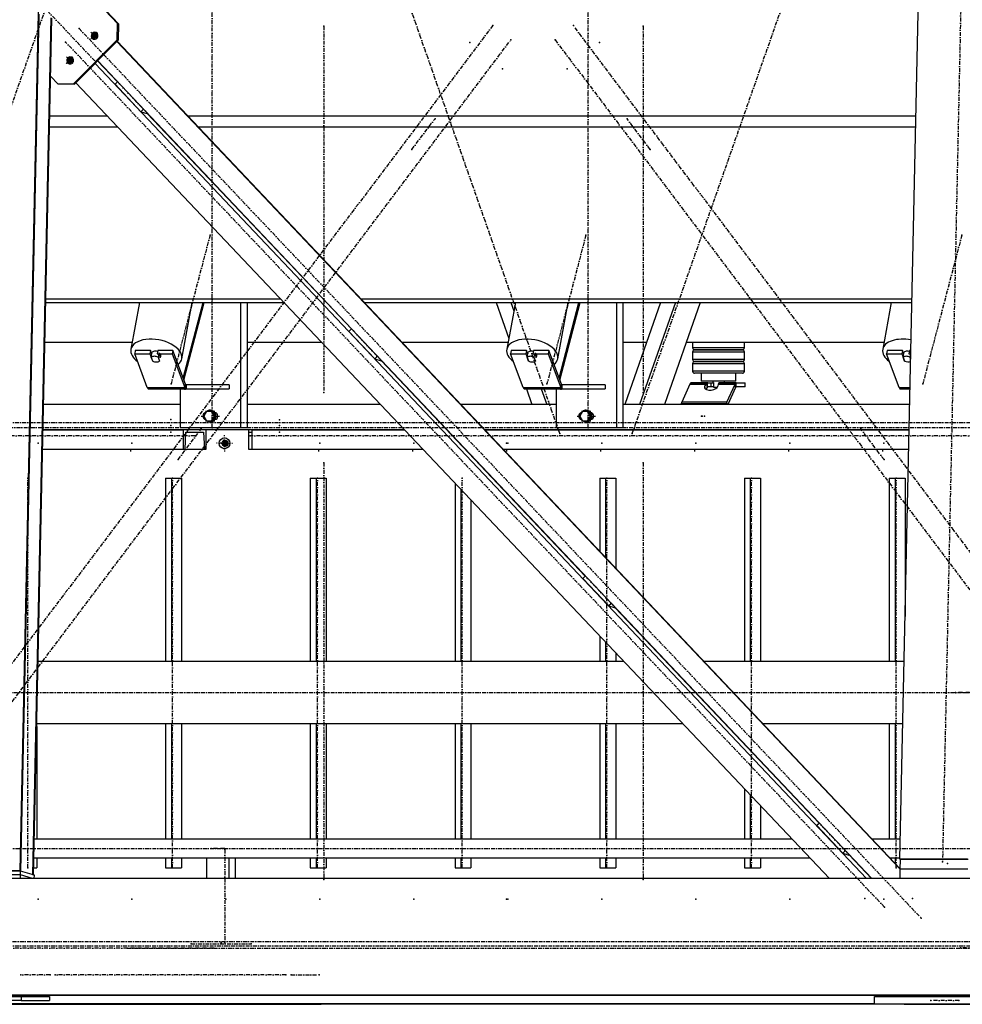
# Model space of a CAD drawing. Header units: millimetres. Extents: x 5305 to 84145, y 9066 to 76599.
# Tile 111 of 158: x 46302 to 48722, y 13103 to 15630. Entities that reach past the tile are written whole.
import ezdxf

# ---------------------------------------------------------------- set-up
doc = ezdxf.new("R2010")
doc.units = ezdxf.units.MM
doc.linetypes.add('STRICHPUNKT2', pattern=[18.5, 10, -4, 0.5, -4])
for name, color, linetype in [('01', 1, 'Continuous'), ('Kante-Höft', 7, 'Continuous'), ('Mitte-Höft', 1, 'Continuous')]:
    doc.layers.add(name, color=color, linetype=linetype)

# ---------------------------------------------------------------- blocks, each defined once
blk = doc.blocks.new('Stahlbau DS')
at = {"layer": 'Kante-Höft'}
for p, q in [((36756.4, -2257.2), (36853.5, 2281.3)), ((39015.2, -2227.3), (39111, 2251.4)), ((37006.3, -82.1), (36841.6, 91.9)), ((37008.9, -82.9), (36841.7, 93.8)), ((36758.7, -2257.9), (36805.7, -58.4)), ((36789, -2267.3), (36836, -67.8)), ((36791.2, -2268), (36838.2, -68.5)), ((37005.4, -124.4), (37006.3, -82.1)), ((37006.3, -82.1), (37008.9, -82.9)), ((37008.9, -82.9), (37008, -125.2)), ((36893.8, -237.1), (37005.4, -124.4)), ((37008, -125.2), (36896.5, -237.9)), ((36937.7, -121.8), (36954.5, -104.9)), ((36938, -121.8), (36954.7, -104.9)), ((36938.1, -104.9), (36954.1, -121.8)), ((36938.3, -104.9), (36954.4, -121.8)), ((36952.6, -115.3), (36940.6, -111.6)), ((36946, -121.7), (36956.1, -111.5)), ((36946.2, -108.7), (36955.1, -118.2)), ((37008, -125.2), (37005.4, -124.4)), ((39016, -2253.1), (37004.6, -128.7)), ((39016, -2251.7), (37005.2, -128)), ((36874.9, -185.2), (36891.7, -168.3)), ((36875.2, -185.3), (36891.9, -168.4)), ((36875.3, -168.3), (36891.3, -185.2)), ((36875.6, -168.4), (36891.6, -185.3)), ((36889.8, -178.8), (36877.8, -175)), ((36883.2, -185.1), (36893.3, -174.9)), ((36883.4, -172.2), (36892.4, -181.6)), ((38929.6, -2277.2), (36948.8, -185.1)), ((37006.2, -232.2), (36955.4, -178.4)), ((38943.3, -2277.2), (36955.7, -178)), ((36852.9, -237.1), (36835, -218.2)), ((36852.9, -237.1), (36893.8, -237.1)), ((36855.5, -237.9), (36852.9, -237.1)), ((36896.5, -237.9), (36855.5, -237.9)), ((36893.8, -237.1), (36896.5, -237.9)), ((38834.1, -2277.2), (36899.9, -234.4)), ((37006.6, -231.8), (37000.1, -238.3)), ((37066.8, -308.8), (37000.1, -238.3)), ((37073.3, -302.3), (37066.8, -308.8)), ((36832.9, -319.2), (36980.2, -319.2)), ((37066.8, -308.8), (37082.5, -313.7)), ((37082.5, -313.7), (37083.4, -312.8)), ((37606.8, -866.5), (37083, -313.2)), ((37088.6, -319.2), (37089.4, -319.2)), ((37186.2, -319.2), (39056, -319.2)), ((36832.2, -347.9), (37007.4, -347.9)), ((37115.8, -347.9), (37116.5, -347.9)), ((37213.4, -347.9), (39055.4, -347.9)), ((36822.6, -798.7), (37434.2, -798.7)), ((36822.8, -789.5), (37425.6, -789.5)), ((37062.8, -798.7), (37040.8, -918.7)), ((37171.6, -942.7), (37198, -798.7)), ((37175.2, -992.9), (37226.1, -798.7)), ((37176.9, -997.5), (37229.1, -798.7)), ((37322, -798.7), (37322, -1120)), ((37339.1, -798.7), (37339.1, -1120)), ((37534, -789.5), (37534.7, -789.5)), ((37542.7, -798.7), (37543.4, -798.7)), ((37631.6, -789.5), (39046, -789.5)), ((37640.2, -798.7), (39045.8, -798.7)), ((37978.7, -798.7), (38010.9, -890.6)), ((38027.8, -798.7), (38005.8, -918.7)), ((38016.5, -798.7), (38023.9, -819.8)), ((38136.6, -942.7), (38163, -798.7)), ((38140.2, -992.9), (38191.1, -798.7)), ((38142, -997.5), (38194.1, -798.7)), ((38287.1, -798.7), (38287.1, -1120)), ((38304.1, -798.7), (38304.1, -1120)), ((38400.8, -798.7), (38309, -1060)), ((38438.6, -798.7), (38346.9, -1060)), ((38502.4, -798.7), (38410.7, -1060)), ((38992.8, -798.7), (38970.8, -918.7)), ((37607.2, -866.1), (37600.7, -872.6)), ((37667.4, -943.1), (37600.7, -872.6)), ((36820.4, -900), (37044.2, -900)), ((37339.1, -900), (37530.1, -900)), ((37736.1, -900), (38009.2, -900)), ((38304.1, -900), (38365.2, -900)), ((38466.9, -900), (38974.2, -900)), ((38482.9, -900), (38482.9, -915)), ((38615.9, -915), (38615.9, -900)), ((37052.2, -922.1), (37050.7, -930.3)), ((37082.9, -1016.4), (37050.7, -930.3)), ((37050.7, -930.3), (37089.8, -930.3)), ((37091.3, -922.1), (37052.2, -922.1)), ((37091.3, -922.1), (37089.8, -930.3)), ((37089.8, -930.3), (37096.4, -948)), ((37094.6, -931.1), (37091.3, -922.1)), ((37093.2, -938.8), (37095, -929)), ((37093.9, -928.4), (37093.8, -928.8)), ((37109.6, -922.1), (37108.1, -930.3)), ((37108.1, -930.3), (37147.2, -930.3)), ((37148.7, -922.1), (37109.6, -922.1)), ((37112.4, -929), (37110.6, -938.8)), ((37112.4, -929), (37116.1, -938.9)), ((37148.7, -922.1), (37147.2, -930.3)), ((37147.2, -930.3), (37179.4, -1016.4)), ((37180.9, -1008.2), (37148.7, -922.1)), ((38017.2, -922.1), (38015.7, -930.3)), ((38047.9, -1016.4), (38015.7, -930.3)), ((38015.7, -930.3), (38054.8, -930.3)), ((38056.3, -922.1), (38017.2, -922.1)), ((38056.3, -922.1), (38054.8, -930.3)), ((38054.8, -930.3), (38061.4, -948)), ((38059.7, -931.1), (38056.3, -922.1)), ((38058.2, -938.8), (38060, -929)), ((38058.9, -928.4), (38058.8, -928.8)), ((38074.6, -922.1), (38073.1, -930.3)), ((38073.1, -930.3), (38112.2, -930.3)), ((38113.7, -922.1), (38074.6, -922.1)), ((38077.4, -929), (38075.6, -938.8)), ((38077.4, -929), (38081.1, -938.9)), ((38113.7, -922.1), (38112.2, -930.3)), ((38112.2, -930.3), (38144.4, -1016.4)), ((38146, -1008.2), (38113.7, -922.1)), ((38532.1, -915), (38482.9, -915)), ((38482.9, -925), (38531.9, -925)), ((38482.9, -925), (38482.9, -945)), ((38487.9, -920), (38533.2, -920)), ((38533.4, -920), (38487.9, -920)), ((38531.9, -925), (38613.6, -925)), ((38613.6, -915), (38532.1, -915)), ((38533.2, -920), (38608.8, -920)), ((38608.8, -920), (38533.4, -920)), ((38608.8, -920), (38610.9, -920)), ((38610.9, -920), (38608.8, -920)), ((38615.9, -915), (38613.6, -915)), ((38613.6, -925), (38615.9, -925)), ((38615.9, -945), (38615.9, -925)), ((38982.2, -922.1), (38980.7, -930.3)), ((39013, -1016.4), (38980.7, -930.3)), ((38980.7, -930.3), (39019.8, -930.3)), ((39021.3, -922.1), (38982.2, -922.1)), ((39021.3, -922.1), (39019.8, -930.3)), ((39019.8, -930.3), (39026.5, -948)), ((39024.7, -931.1), (39021.3, -922.1)), ((39023.2, -938.8), (39025.1, -929)), ((39023.9, -928.4), (39023.8, -928.8)), ((39039.7, -922.1), (39038.2, -930.3)), ((39038.2, -930.3), (39042.9, -930.3)), ((39043.1, -922.1), (39039.7, -922.1)), ((39042.4, -929), (39040.6, -938.8)), ((39042.4, -929), (39042.9, -930.4)), ((37096.9, -948.7), (37093.2, -938.8)), ((37096.5, -947.6), (37096.4, -948)), ((37110.6, -938.8), (37114.3, -948.7)), ((37114.3, -948.7), (37114.5, -947.5)), ((37115.9, -940.1), (37116.1, -938.9)), ((37673.9, -936.5), (37667.4, -943.1)), ((37667.4, -943.1), (37683.1, -948)), ((37683.1, -948), (37683.9, -947.1)), ((38207.4, -1500.7), (37683.6, -947.5)), ((38062, -948.7), (38058.2, -938.8)), ((38061.5, -947.6), (38061.4, -948)), ((38075.6, -938.8), (38079.3, -948.7)), ((38079.3, -948.7), (38079.6, -947.5)), ((38080.9, -940.1), (38081.1, -938.9)), ((38532.1, -945), (38482.9, -945)), ((38482.9, -955), (38531.9, -955)), ((38482.9, -955), (38482.9, -975)), ((38487.9, -950), (38533.2, -950)), ((38533.4, -950), (38487.9, -950)), ((38531.9, -955), (38613.6, -955)), ((38613.6, -945), (38532.1, -945)), ((38533.2, -950), (38608.8, -950)), ((38608.8, -950), (38533.4, -950)), ((38608.8, -950), (38610.9, -950)), ((38610.9, -950), (38608.8, -950)), ((38615.9, -945), (38613.6, -945)), ((38613.6, -955), (38615.9, -955)), ((38615.9, -975), (38615.9, -955)), ((39027, -948.7), (39023.2, -938.8)), ((39026.5, -947.6), (39026.5, -948)), ((39040.6, -938.8), (39042.6, -944.2)), ((38532.1, -975), (38482.9, -975)), ((38533.4, -980), (38487.9, -980)), ((38504.9, -980), (38504.9, -1000)), ((38613.6, -975), (38532.1, -975)), ((38608.8, -980), (38533.4, -980)), ((38593.9, -1000), (38593.9, -980)), ((38610.9, -980), (38608.8, -980)), ((38615.9, -975), (38613.6, -975)), ((37180.9, -1008.2), (37179.4, -1016.4)), ((37179.4, -1016.4), (37180.9, -1008.2)), ((37293.1, -1010), (37182.4, -1010)), ((37182.4, -1010), (37182.4, -1010)), ((37185.3, -1010), (37182.4, -1010)), ((37182.4, -1010), (37182.4, -1020)), ((37182.4, -1010), (37182.4, -1020)), ((37293.1, -1010), (37293.1, -1020)), ((38146, -1008.2), (38144.4, -1016.4)), ((38144.4, -1016.4), (38146, -1008.2)), ((38258.1, -1010), (38147.5, -1010)), ((38150.3, -1010), (38147.5, -1010)), ((38147.5, -1010), (38147.5, -1020)), ((38147.5, -1010), (38147.5, -1020)), ((38258.1, -1010), (38258.1, -1020)), ((38476, -1007.7), (38454.8, -1054.2)), ((38476, -1007.7), (38518.8, -1007.7)), ((38476, -1007.7), (38518.8, -1007.7)), ((38476.6, -1006.5), (38519.7, -1006.5)), ((38477.2, -1005.7), (38520.6, -1005.7)), ((38477.9, -1005.2), (38521.1, -1005.2)), ((38521.1, -1005), (38478.6, -1005)), ((38522, -1005), (38478.6, -1005)), ((38593.9, -1000), (38504.9, -1000)), ((38514.6, -1013.2), (38518.8, -1007.7)), ((38518.8, -1007.7), (38520.2, -1016.3)), ((38518.8, -1007.7), (38520.2, -1016.3)), ((38519.7, -1006.5), (38520.7, -1015.8)), ((38521.1, -1014.2), (38519.7, -1006.5)), ((38519.7, -1006.5), (38520.2, -1016.3)), ((38521.1, -1012.3), (38520.6, -1005.7)), ((38521.1, -1015), (38521.1, -1005)), ((38521.1, -1005), (38530.5, -1005)), ((38530.5, -1015), (38530.5, -1005)), ((38530.5, -1005), (38536.1, -1005)), ((38564.4, -1000), (38534.4, -1000)), ((38534.4, -1000), (38534.4, -1004)), ((38534.4, -1004), (38536.1, -1004)), ((38536.1, -1004), (38536.1, -1016)), ((38548.9, -1007.7), (38548, -1013.2)), ((38548.9, -1007.7), (38591.8, -1007.7)), ((38548.9, -1007.7), (38591.8, -1007.7)), ((38549.2, -1006.5), (38592.4, -1006.5)), ((38549.6, -1005.7), (38593, -1005.7)), ((38551, -1005), (38550.1, -1005)), ((38550.1, -1005), (38550.1, -1005.3)), ((38550.3, -1005.2), (38593.7, -1005.2)), ((38594.4, -1005), (38551, -1005)), ((38594.4, -1005), (38551, -1005)), ((38557.4, -1004), (38564.4, -1004)), ((38557.4, -1005), (38557.4, -1004)), ((38557.4, -1004), (38562.7, -1004)), ((38562.7, -1004), (38562.7, -1005)), ((38562.7, -1005), (38563.3, -1005)), ((38564.4, -1004), (38564.4, -1000)), ((38570.6, -1054.2), (38591.8, -1007.7)), ((38593.1, -1016.3), (38591.8, -1007.7)), ((38591.8, -1007.7), (38593.1, -1016.3)), ((38594.4, -1015), (38594.4, -1005)), ((38594.4, -1015), (38594.4, -1005)), ((38594.4, -1005), (38617.6, -1005)), ((38617.6, -1015), (38617.6, -1005)), ((37082.9, -1016.4), (37179.4, -1016.4)), ((37082.9, -1016.4), (37179.4, -1016.4)), ((37083.6, -1017.9), (37180.1, -1017.9)), ((37084.4, -1019.1), (37180.9, -1019.1)), ((37085.1, -1019.8), (37181.6, -1019.8)), ((37182.4, -1020), (37085.9, -1020)), ((37182.4, -1020), (37085.9, -1020)), ((37167.6, -1020), (37167.6, -1120)), ((37173.3, -1020), (37185.3, -1020)), ((37182.4, -1020), (37293.1, -1020)), ((38047.9, -1016.4), (38144.4, -1016.4)), ((38047.9, -1016.4), (38144.4, -1016.4)), ((38048.6, -1017.9), (38145.1, -1017.9)), ((38049.4, -1019.1), (38145.9, -1019.1)), ((38050.2, -1019.8), (38146.7, -1019.8)), ((38147.5, -1020), (38051, -1020)), ((38147.5, -1020), (38051, -1020)), ((38056.4, -1020), (38070.4, -1060)), ((38094.3, -1020), (38108.3, -1060)), ((38132.7, -1020), (38132.7, -1120)), ((38138.3, -1020), (38150.3, -1020)), ((38147.5, -1020), (38258.1, -1020)), ((38515.8, -1020.6), (38514.6, -1013.2)), ((38520.2, -1016.3), (38516.5, -1021.1)), ((38530.5, -1015), (38521.1, -1015)), ((38521.3, -1015.3), (38521.2, -1015)), ((38521.3, -1015.3), (38521.3, -1015)), ((38536.1, -1015), (38530.5, -1015)), ((38536.1, -1016), (38546.8, -1016)), ((38593.1, -1016.3), (38573.2, -1060)), ((38594.4, -1015), (38594.4, -1015)), ((38617.6, -1015), (38594.4, -1015)), ((39013, -1016.4), (39041.1, -1016.4)), ((39013, -1016.4), (39041.1, -1016.4)), ((39013.7, -1017.9), (39041.1, -1017.9)), ((39014.4, -1019.1), (39041, -1019.1)), ((39015.2, -1019.8), (39041, -1019.8)), ((39041, -1020), (39016, -1020)), ((39041, -1020), (39016, -1020)), ((37167.6, -1060), (36817, -1060)), ((37167.6, -1060), (36817, -1060)), ((37681.6, -1060), (37339.1, -1060)), ((37681.6, -1060), (37339.1, -1060)), ((37790.8, -1060), (37790.1, -1060)), ((37790.8, -1060), (37790.1, -1060)), ((38132.7, -1060), (37887.6, -1060)), ((38070.4, -1060), (37887.6, -1060)), ((39040.2, -1060), (38304.1, -1060)), ((38309, -1060), (38304.1, -1060)), ((39040.2, -1060), (38410.7, -1060)), ((38453.7, -1057.4), (38569.5, -1057.4)), ((38454.8, -1054.2), (38454.8, -1054.2)), ((38570.6, -1054.2), (38454.8, -1054.2)), ((38570.6, -1054.2), (38454.8, -1054.2)), ((38571.5, -1060), (38570.6, -1054.2)), ((38571.5, -1060), (38570.6, -1054.2)), ((37234.7, -1078), (37228.1, -1090)), ((37248.1, -1078), (37234.7, -1078)), ((37244.8, -1075), (37244.1, -1075)), ((37250.7, -1078), (37248.1, -1078)), ((37254.8, -1090), (37248.1, -1078)), ((37257.4, -1090), (37250.7, -1078)), ((37259.4, -1082), (37257.1, -1082)), ((38199.8, -1078), (38193.1, -1090)), ((38213.1, -1078), (38199.8, -1078)), ((38209.9, -1075), (38209.1, -1075)), ((38215.8, -1078), (38213.1, -1078)), ((38219.8, -1090), (38213.1, -1078)), ((38222.4, -1090), (38215.8, -1078)), ((38224.5, -1082), (38222.1, -1082)), ((37228.1, -1090), (37234.7, -1102)), ((37234.7, -1102), (37248.1, -1102)), ((37244.1, -1105), (37244.8, -1105)), ((37248.1, -1102), (37254.8, -1090)), ((37250.7, -1102), (37248.1, -1102)), ((37250.7, -1102), (37257.4, -1090)), ((37257.4, -1090), (37254.8, -1090)), ((37257.1, -1098), (37259.4, -1098)), ((38193.1, -1090), (38199.8, -1102)), ((38199.8, -1102), (38213.1, -1102)), ((38209.1, -1105), (38209.9, -1105)), ((38213.1, -1102), (38219.8, -1090)), ((38215.8, -1102), (38213.1, -1102)), ((38215.8, -1102), (38222.4, -1090)), ((38222.4, -1090), (38219.8, -1090)), ((38222.1, -1098), (38224.5, -1098)), ((37743.2, -1125), (36815.6, -1125)), ((36815.6, -1125), (37175.4, -1125)), ((37128.3, -1125), (37110.3, -1125)), ((37128.3, -1125), (37110.3, -1125)), ((37127.3, -1125), (37111.3, -1125)), ((37126.1, -1125), (37112.5, -1125)), ((37112.5, -1125), (37112.5, -1125)), ((37126.1, -1125), (37126.1, -1125)), ((37177, -1125), (37159, -1125)), ((37177, -1125), (37159, -1125)), ((37176, -1125), (37160, -1125)), ((37174.8, -1125), (37161.3, -1125)), ((37161.3, -1125), (37161.3, -1125)), ((37322, -1120), (37167.6, -1120)), ((37174.8, -1125), (37174.8, -1125)), ((37175.4, -1125), (37175.4, -1175)), ((37233.8, -1125), (37175.4, -1125)), ((37179.8, -1175), (37181.8, -1131)), ((37181.8, -1131), (37227.3, -1131)), ((37181.8, -1131), (37227.3, -1131)), ((37193.6, -1120), (37182.9, -1120)), ((37227.3, -1131), (37229.4, -1175)), ((37233.8, -1175), (37233.8, -1125)), ((37339.1, -1120), (37322, -1120)), ((37352, -1125), (37342.7, -1125)), ((37342.7, -1125), (37342.7, -1175)), ((37343.4, -1175), (37343.8, -1131)), ((37343.8, -1131), (37351, -1131)), ((37343.8, -1131), (37351, -1131)), ((37351, -1131), (37351.3, -1175)), ((37352, -1175), (37352, -1125)), ((37352, -1125), (37743.2, -1125)), ((37401.2, -1125), (37383.2, -1125)), ((37401.2, -1125), (37383.2, -1125)), ((37383.2, -1125), (37383.2, -1125)), ((37400.2, -1125), (37384.2, -1125)), ((37398.9, -1125), (37385.4, -1125)), ((37385.4, -1125), (37385.4, -1125)), ((37398.9, -1125), (37398.9, -1125)), ((37401.2, -1125), (37401.2, -1125)), ((37460.9, -1125), (37442.9, -1125)), ((37460.9, -1125), (37442.9, -1125)), ((37442.9, -1125), (37442.9, -1125)), ((37459.9, -1125), (37443.9, -1125)), ((37458.7, -1125), (37445.1, -1125)), ((37445.1, -1125), (37445.1, -1125)), ((37458.7, -1125), (37458.7, -1125)), ((37460.9, -1125), (37460.9, -1125)), ((37852.4, -1125), (37851.6, -1125)), ((37851.6, -1125), (37852.4, -1125)), ((39038.8, -1125), (37949.2, -1125)), ((37949.2, -1125), (39038.8, -1125)), ((38287.1, -1120), (38132.7, -1120)), ((38158.6, -1120), (38147.9, -1120)), ((38304.1, -1120), (38287.1, -1120)), ((37281, -1159.7), (37269.9, -1159.7)), ((37272.3, -1159.7), (37289.7, -1159.7)), ((37281, -1159.7), (37278.6, -1150.7)), ((37281, -1159.7), (37278.6, -1168.7)), ((37278.8, -1159.7), (37289.1, -1159.7)), ((37278.8, -1159.7), (37289.1, -1159.7)), ((37280.7, -1159.7), (37289.1, -1159.7)), ((37281, -1150.7), (37281, -1168.7)), ((37281, -1159.7), (37287.3, -1159.7)), ((37286, -1154.1), (37286, -1165.4)), ((37286.2, -1154.3), (37286.2, -1165.2)), ((36814.6, -1175), (37175.4, -1175)), ((36814.6, -1175), (37175.4, -1175)), ((37175.4, -1175), (37179.8, -1175)), ((37179.8, -1175), (37229.4, -1175)), ((37229.4, -1175), (37233.8, -1175)), ((37342.7, -1175), (37343.4, -1175)), ((37343.4, -1175), (37351.3, -1175)), ((37351.3, -1175), (37352, -1175)), ((37352, -1175), (37790.5, -1175)), ((37352, -1175), (37790.5, -1175)), ((37899, -1175), (37899.7, -1175)), ((37899, -1175), (37899.7, -1175)), ((37996.5, -1175), (39037.7, -1175)), ((37996.5, -1175), (39037.7, -1175)), ((37129.9, -1249.7), (37129.9, -1719.7)), ((37129.9, -1249.7), (37144.8, -1249.7)), ((37144.8, -1249.7), (37144.8, -1719.7)), ((37144.8, -1249.7), (37170.9, -1249.7)), ((37170.9, -1249.7), (37170.9, -1719.7)), ((37501.5, -1249.7), (37501.5, -1719.7)), ((37501.5, -1249.7), (37516.4, -1249.7)), ((37516.4, -1249.7), (37516.4, -1719.7)), ((37516.4, -1249.7), (37542.4, -1249.7)), ((37542.4, -1249.7), (37542.4, -1719.7)), ((37873, -1262.1), (37873, -1719.7)), ((38244.5, -1249.7), (38244.5, -1436.9)), ((38244.5, -1249.7), (38259.4, -1249.7)), ((38259.4, -1249.7), (38259.4, -1452.7)), ((38259.4, -1249.7), (38285.5, -1249.7)), ((38285.5, -1249.7), (38285.5, -1480.2)), ((38616.1, -1249.7), (38616.1, -1719.7)), ((38616.1, -1249.7), (38631, -1249.7)), ((38631, -1249.7), (38631, -1719.7)), ((38631, -1249.7), (38657, -1249.7)), ((38657, -1249.7), (38657, -1719.7)), ((38987.6, -1249.7), (38987.6, -1719.7)), ((38987.6, -1249.7), (39002.5, -1249.7)), ((39002.5, -1249.7), (39002.5, -1719.7)), ((39002.5, -1249.7), (39028.5, -1249.7)), ((39028.5, -1249.7), (39028.5, -1604.1)), ((37887.9, -1277.9), (37887.9, -1719.7)), ((37913.9, -1305.4), (37913.9, -1719.7)), ((38207.8, -1500.4), (38201.3, -1506.9)), ((38268, -1577.4), (38201.3, -1506.9)), ((38274.5, -1570.8), (38268, -1577.4)), ((38268, -1577.4), (38283.7, -1582.3)), ((38283.7, -1582.3), (38284.5, -1581.4)), ((38808, -2135), (38284.1, -1581.8)), ((38285.5, -1582.4), (38285.5, -1583.2)), ((38244.5, -1654.5), (38244.5, -1719.7)), ((38259.4, -1670.3), (38259.4, -1719.7)), ((38285.5, -1697.7), (38285.5, -1719.7)), ((38306.3, -1719.7), (36802.9, -1719.7)), ((38306.3, -1719.7), (36802.9, -1719.7)), ((38415.5, -1719.7), (38414.7, -1719.7)), ((38415.5, -1719.7), (38414.7, -1719.7)), ((39026.1, -1719.7), (38512.3, -1719.7)), ((39026.1, -1719.7), (38512.3, -1719.7)), ((36799.4, -1886.4), (36799.4, -2175.6)), ((38457.8, -1879.7), (36799.5, -1879.7)), ((38457.8, -1879.7), (36799.5, -1879.7)), ((37129.9, -1879.7), (37129.9, -2175.6)), ((37144.8, -1879.7), (37144.8, -2175.6)), ((37170.9, -1879.7), (37170.9, -2175.6)), ((37501.5, -1879.7), (37501.5, -2175.6)), ((37516.4, -1879.7), (37516.4, -2175.6)), ((37542.4, -1879.7), (37542.4, -2175.6)), ((37873, -1879.7), (37873, -2175.6)), ((37887.9, -1879.7), (37887.9, -2175.6)), ((37913.9, -1879.7), (37913.9, -2175.6)), ((38244.5, -1879.7), (38244.5, -2175.6)), ((38259.4, -1879.7), (38259.4, -2175.6)), ((38285.5, -1879.7), (38285.5, -2175.6)), ((38567, -1879.7), (38566.2, -1879.7)), ((38567, -1879.7), (38566.2, -1879.7)), ((39022.6, -1879.7), (38663.8, -1879.7)), ((39022.6, -1879.7), (38663.8, -1879.7)), ((38987.6, -1879.7), (38987.6, -2175.6)), ((39002.5, -1879.7), (39002.5, -2175.6)), ((38616.1, -1931.6), (38616.1, -1932.4)), ((38631, -1947.3), (38631, -1948.1)), ((38657, -1974.8), (38657, -1975.6)), ((38616.1, -2046.9), (38616.1, -2175.6)), ((38631, -2062.6), (38631, -2175.6)), ((38657, -2090.1), (38657, -2175.6)), ((38808.3, -2134.7), (38801.8, -2141.2)), ((38868.6, -2211.7), (38801.8, -2141.2)), ((38737.9, -2175.6), (36793.2, -2175.6)), ((39016.3, -2175.6), (38943.9, -2175.6)), ((38875.1, -2205.1), (38868.6, -2211.7)), ((38868.6, -2211.7), (38884.2, -2216.6)), ((38884.2, -2216.6), (38885.1, -2215.7)), ((38942.5, -2277.2), (38884.7, -2216.1)), ((36792.1, -2223.9), (38783.6, -2223.9)), ((36799.4, -2223.9), (36799.4, -2249.7)), ((37129.9, -2223.9), (37129.9, -2249.7)), ((37144.8, -2223.9), (37144.8, -2249.7)), ((37170.9, -2223.9), (37170.9, -2249.7)), ((37235.6, -2277.2), (37235.6, -2223.9)), ((37293.5, -2277.2), (37293.5, -2223.9)), ((37309.2, -2277.2), (37309.2, -2223.9)), ((37501.5, -2223.9), (37501.5, -2249.7)), ((37516.4, -2223.9), (37516.4, -2249.7)), ((37542.4, -2223.9), (37542.4, -2249.7)), ((37873, -2223.9), (37873, -2249.7)), ((37887.9, -2223.9), (37887.9, -2249.7)), ((37913.9, -2223.9), (37913.9, -2249.7)), ((38244.5, -2223.9), (38244.5, -2249.7)), ((38259.4, -2223.9), (38259.4, -2249.7)), ((38285.5, -2223.9), (38285.5, -2249.7)), ((38616.1, -2223.9), (38616.1, -2249.7)), ((38631, -2223.9), (38631, -2249.7)), ((38657, -2223.9), (38657, -2249.7)), ((38892.1, -2223.9), (38892.8, -2223.9)), ((38989.6, -2223.9), (39015.3, -2223.9)), ((39002.5, -2223.9), (39002.5, -2237.5)), ((39015.2, -2227.3), (39016.5, -2227.7)), ((39188.9, -2227.3), (39015.2, -2227.3)), ((39016, -2252.6), (39016.5, -2227.7)), ((39190.2, -2227.7), (39016.5, -2227.7)), ((36756.4, -2257.2), (36621.3, -2257.2)), ((36757.5, -2267.6), (36622.4, -2267.6)), ((36757.5, -2267.6), (36622.4, -2267.6)), ((36757.7, -2257.6), (36622.6, -2257.6)), ((36758.7, -2257.9), (36756.4, -2257.2)), ((36757.3, -2277.2), (36757.5, -2267.6)), ((36757.5, -2267.6), (36757.7, -2257.6)), ((36788.3, -2277.2), (36757.5, -2267.6)), ((36788.3, -2277.2), (36757.5, -2267.6)), ((36793, -2268.6), (36757.7, -2257.6)), ((36791.2, -2268), (36789, -2267.3)), ((36791.6, -2249.7), (36799.4, -2249.7)), ((36792.8, -2277.2), (36793, -2268.6)), ((37129.9, -2249.7), (37144.8, -2249.7)), ((37144.8, -2249.7), (37170.9, -2249.7)), ((37501.5, -2249.7), (37516.4, -2249.7)), ((37516.4, -2249.7), (37542.4, -2249.7)), ((37873, -2249.7), (37887.9, -2249.7)), ((37887.9, -2249.7), (37913.9, -2249.7)), ((38244.5, -2249.7), (38259.4, -2249.7)), ((38259.4, -2249.7), (38285.5, -2249.7)), ((38616.1, -2249.7), (38631, -2249.7)), ((38631, -2249.7), (38657, -2249.7)), ((39014.1, -2249.7), (39016.1, -2249.7)), ((39015.5, -2277.2), (39016, -2252.6)), ((39189.7, -2252.6), (39016, -2252.6)), ((39189.7, -2252.6), (39016, -2252.6)), ((45696.9, -2277.2), (34797, -2277.2)), ((45690.5, -2576.2), (34790.6, -2576.2)), ((45694.2, -2577.3), (34794.3, -2577.3)), ((39100.8, -2578.7), (39100.4, -2577.3)), ((39110.1, -2577.3), (39110.4, -2578.7)), ((39164.6, -2578.7), (39165, -2577.3)), ((38949.9, -2598.6), (35451.4, -2598.6)), ((38949.9, -2599.7), (35451.4, -2599.7)), ((36605.1, -2579.7), (36759.5, -2579.7)), ((36759.5, -2589.7), (36605.1, -2589.7)), ((36680.7, -2599.7), (36835.1, -2599.7)), ((36759.5, -2579.7), (36831.6, -2579.7)), ((36759.5, -2579.7), (36759.5, -2589.7)), ((36759.5, -2589.7), (36831.6, -2589.7)), ((36769.1, -2599.7), (36835.1, -2599.7)), ((36769.1, -2599.7), (36769.1, -2599.7)), ((36831.6, -2579.7), (36831.6, -2589.7)), ((36835.1, -2599.7), (36910.4, -2599.7)), ((36910.4, -2599.7), (36923.5, -2599.7)), ((36923.5, -2599.7), (36923.5, -2599.7)), ((36923.5, -2599.7), (37516.1, -2599.7)), ((37374.8, -2599.7), (37529.2, -2599.7)), ((37516.1, -2599.7), (37516.1, -2599.7)), ((37601.3, -2599.7), (37529.2, -2599.7)), ((38949.9, -2599.7), (37601.3, -2599.7)), ((38949.9, -2599.7), (37601.3, -2599.7)), ((37601.3, -2599.7), (37601.3, -2599.7)), ((38949.9, -2579.7), (39239.4, -2579.7)), ((38949.9, -2599.7), (38949.9, -2579.7)), ((39239.4, -2599.7), (38949.9, -2599.7)), ((39025.6, -2599.7), (39239.4, -2599.7)), ((39097.1, -2599.7), (39239.4, -2599.7)), ((39110.4, -2578.7), (39100.8, -2578.7)), ((39239.4, -2599.7), (39107.5, -2599.7)), ((39164.6, -2578.7), (39110.4, -2578.7)), ((39118, -2599.7), (39239.4, -2599.7))]:
    blk.add_line(p, q, dxfattribs=at)
for centre, start, end in [((38487.9, -915), 180, 270.0001), ((38487.9, -925), 90.0001, 180), ((38610.9, -915), 270, 0), ((38610.9, -925), 360, 90), ((38487.9, -945), 180, 270.0001), ((38487.9, -955), 90.0001, 180), ((38610.9, -945), 270, 0), ((38610.9, -955), 360, 90), ((38487.9, -975), 180, 270.0001), ((38610.9, -975), 270, 0)]:
    blk.add_arc(centre, 5, start, end, dxfattribs=at)
for centre, major_axis, ratio, start_param, end_param in [((36947.7, -113.8), (-2.67, -8.59), 0.961825, 3.141593, 6.283185), ((36950.3, -114.6), (-2.67, -8.59), 0.961825, 3.300329, 6.124449), ((36950.3, -114.6), (-2.67, -8.59), 0.961825, 3.300329, 6.124449), ((36952.1, -115.2), (-2.67, -8.59), 0.961825, 3.413657, 6.011121), ((36947.7, -113.8), (-2.67, -8.59), 0.961825, 6.283185, 9.424778), ((36884.9, -177.2), (-2.67, -8.59), 0.961825, 3.141593, 6.283185), ((36887.5, -178), (-2.67, -8.59), 0.961825, 3.300329, 6.124449), ((36887.5, -178), (-2.67, -8.59), 0.961825, 3.300329, 6.124449), ((36889.3, -178.6), (-2.67, -8.59), 0.961825, 3.413657, 6.011121), ((36884.9, -177.2), (-2.67, -8.59), 0.961825, 6.283185, 9.424778), ((37106.2, -930.7), (65.4, -12), 0.553511, 6.283185, 9.424778), ((38071.2, -930.7), (65.4, -12), 0.553511, 6.283185, 9.424778), ((39036.2, -930.7), (65.4, -12), 0.553511, 1.557666, 3.141593), ((37106.2, -930.7), (65.4, -12), 0.553511, 3.141593, 3.992946), ((37106.2, -930.7), (12.3, -2.3), 0.553511, 1.420881, 3.141593), ((37105.6, -933.9), (12.3, -2.3), 0.553511, 2.694858, 2.846659), ((37105.6, -933.9), (12.3, -2.3), 0.553511, 0, 1.087253), ((38071.2, -930.7), (65.4, -12), 0.553511, 3.141593, 3.992946), ((38071.2, -930.7), (12.3, -2.3), 0.553511, 1.420881, 3.141593), ((38070.6, -933.9), (12.3, -2.3), 0.553511, 2.694858, 2.846659), ((38070.6, -933.9), (12.3, -2.3), 0.553511, 0, 1.087253), ((39036.2, -930.7), (65.4, -12), 0.553511, 3.141593, 3.992946), ((39036.2, -930.7), (12.3, -2.3), 0.553511, 1.420881, 3.141593), ((39035.6, -933.9), (12.3, -2.3), 0.553511, 2.694858, 2.846659), ((39035.6, -933.9), (12.3, -2.3), 0.553511, 1.033481, 1.087253), ((37103.8, -943.8), (12.3, -2.3), 0.553511, 1.087253, 2.694858), ((37103.7, -942.9), (12.8, -2.3), 0.553511, 4.2132, 4.242156), ((37103.8, -943.8), (12.3, -2.3), 0.553511, 4.228846, 5.836451), ((37105.6, -933.9), (12.3, -2.3), 0.553511, 5.836451, 6.283185), ((37106.2, -930.7), (65.4, -12), 0.553511, 5.82604, 6.283185), ((38068.8, -943.8), (12.3, -2.3), 0.553511, 1.087253, 2.694858), ((38068.7, -942.9), (12.8, -2.3), 0.553511, 4.2132, 4.242156), ((38068.8, -943.8), (12.3, -2.3), 0.553511, 4.228846, 5.836451), ((38070.6, -933.9), (12.3, -2.3), 0.553511, 5.836451, 6.283185), ((38071.2, -930.7), (65.4, -12), 0.553511, 5.82604, 6.283185), ((39033.8, -943.8), (12.3, -2.3), 0.553511, 1.087253, 2.694858), ((39033.7, -942.9), (12.8, -2.3), 0.553511, 4.2132, 4.242156), ((39033.8, -943.8), (12.3, -2.3), 0.553511, 4.228846, 5.5982), ((37182.4, -1000), (0, -10), 0.262189, 5.67232, 5.825036), ((37182.4, -1000), (0, -10), 0.262189, 5.825036, 5.977753), ((37182.4, -1000), (0, -10), 0.262189, 5.977753, 6.130469), ((37182.4, -1000), (0, -10), 0.262189, 6.130469, 6.283185), ((38147.5, -1000), (0, -10), 0.262189, 5.67232, 5.825036), ((38147.5, -1000), (0, -10), 0.262189, 5.825036, 5.977753), ((38147.5, -1000), (0, -10), 0.262189, 5.977753, 6.130469), ((38147.5, -1000), (0, -10), 0.262189, 6.130469, 6.283185), ((38478.6, -1025), (0, -20), 0.262189, 3.534292, 3.665191), ((38478.6, -1025), (0, -20), 0.262189, 3.403392, 3.534292), ((38478.6, -1025), (0, -20), 0.262189, 3.272492, 3.403392), ((38478.6, -1025), (0, -20), 0.262189, 3.141593, 3.272492), ((38521.5, -1025), (-1.1, -20), 0.345824, 3.553476, 3.684376), ((38522, -1025), (-0.6, -20), 0.356256, 3.413706, 3.544606), ((38522, -1025), (0, -20), 0.262189, 3.312594, 3.403392), ((38551.5, -1025), (1, -20), 0.177181, 3.52536, 3.656259), ((38551.3, -1025), (0.8, -20), 0.171721, 3.39678, 3.527679), ((38551, -1025), (0, -20), 0.262189, 3.272492, 3.403392), ((38551, -1025), (0, -20), 0.262189, 3.141593, 3.272492), ((38594.4, -1025), (0, -20), 0.262189, 3.534292, 3.665191), ((38594.4, -1025), (0, -20), 0.262189, 3.403392, 3.534292), ((38594.4, -1025), (0, -20), 0.262189, 3.272492, 3.403392), ((38594.4, -1025), (0, -20), 0.262189, 3.141593, 3.272492), ((37085.9, -1000), (0, -20), 0.262189, 5.67232, 5.825036), ((37085.9, -1000), (0, -20), 0.262189, 5.825036, 5.977753), ((37085.9, -1000), (0, -20), 0.262189, 5.977753, 6.130469), ((37085.9, -1000), (0, -20), 0.262189, 6.130469, 6.283185), ((37182.4, -1000), (0, -20), 0.262189, 5.67232, 5.825036), ((37182.4, -1000), (0, -20), 0.262189, 5.825036, 5.977753), ((37182.4, -1000), (0, -20), 0.262189, 5.977753, 6.130469), ((37182.4, -1000), (0, -20), 0.262189, 6.130469, 6.283185), ((38051, -1000), (0, -20), 0.262189, 5.67232, 5.825036), ((38051, -1000), (0, -20), 0.262189, 5.825036, 5.977753), ((38051, -1000), (0, -20), 0.262189, 5.977753, 6.130469), ((38051, -1000), (0, -20), 0.262189, 6.130469, 6.283185), ((38147.5, -1000), (0, -20), 0.262189, 5.67232, 5.825036), ((38147.5, -1000), (0, -20), 0.262189, 5.825036, 5.977753), ((38147.5, -1000), (0, -20), 0.262189, 5.977753, 6.130469), ((38147.5, -1000), (0, -20), 0.262189, 6.130469, 6.283185), ((38530.7, -1014.6), (17.3, 2.6), 0.482508, 2.683581, 3.141593), ((38530.7, -1014.6), (17.3, 2.6), 0.482508, 3.141593, 6.133196), ((38521.7, -1025), (-0.93, -9.99), 0.439583, 3.575061, 3.705961), ((38521.7, -1025), (-0.93, -9.99), 0.439583, 3.444162, 3.575061), ((38522, -1025), (0, -10), 0.262189, 3.272492, 3.403392), ((38522, -1025), (0, -10), 0.262189, 3.142119, 3.272492), ((38594.4, -1025), (0, -10), 0.262189, 3.534292, 3.665191), ((38594.4, -1025), (0, -10), 0.262189, 3.403392, 3.534292), ((38594.4, -1025), (0, -10), 0.262189, 3.272492, 3.403392), ((38594.4, -1025), (0, -10), 0.262189, 3.141593, 3.272492), ((39016, -1000), (0, -20), 0.262189, 5.67232, 5.825036), ((39016, -1000), (0, -20), 0.262189, 5.825036, 5.977753), ((39016, -1000), (0, -20), 0.262189, 5.977753, 6.130469), ((39016, -1000), (0, -20), 0.262189, 6.130469, 6.283185), ((38457.4, -1071.5), (0, -20), 0.262189, 3.926991, 4.096909), ((38457.4, -1071.5), (0, -20), 0.262189, 3.665191, 3.926991), ((38573.2, -1071.5), (0, -20), 0.262189, 3.926991, 4.096909), ((38573.2, -1071.5), (0, -20), 0.262189, 3.665191, 3.926991), ((37234.2, -1090), (0, -9), 0.965016, 3.363045, 6.061733), ((37236.2, -1090), (0, -9), 0.965016, 3.699377, 5.725401), ((37244.1, -1090), (0, -15), 0.965016, 3.893998, 4.483582), ((37244.1, -1090), (0, -15), 0.965016, 3.141593, 3.785094), ((37244.1, -1090), (0, -15), 0.965016, 0, 3.141593), ((37244.8, -1090), (0, -15), 0.965016, 0, 3.141593), ((37255.5, -1090), (0, -9), 0.965016, 0.116424, 3.025168), ((37261.9, -1090), (0, -9), 0.965016, 3.520608, 3.617475), ((38199.2, -1090), (0, -9), 0.965016, 3.363045, 6.061733), ((38201.2, -1090), (0, -9), 0.965016, 3.699377, 5.725401), ((38209.1, -1090), (0, -15), 0.965016, 3.893998, 4.483582), ((38209.1, -1090), (0, -15), 0.965016, 3.141593, 3.785094), ((38209.1, -1090), (0, -15), 0.965016, 0, 3.141593), ((38209.9, -1090), (0, -15), 0.965016, 0, 3.141593), ((38220.5, -1090), (0, -9), 0.965016, 0.116424, 3.025168), ((38226.9, -1090), (0, -9), 0.965016, 3.520608, 3.617475), ((37244.1, -1090), (0, -15), 0.965016, 4.941196, 5.53078), ((37244.1, -1090), (0, -15), 0.965016, 5.639684, 6.283185), ((37261.9, -1090), (0, -9), 0.965016, 5.807303, 5.90417), ((38209.1, -1090), (0, -15), 0.965016, 4.941196, 5.53078), ((38209.1, -1090), (0, -15), 0.965016, 5.639684, 6.283185), ((38226.9, -1090), (0, -9), 0.965016, 5.807303, 5.90417), ((37282.8, -1159.7), (0, -6.5), 0.965016, 3.141593, 6.283185), ((37285, -1159.7), (0, -6.5), 0.965016, 3.320187, 6.104591), ((37282.8, -1159.7), (0, -6.5), 0.965016, 0, 3.141593)]:
    blk.add_ellipse(centre, major_axis=major_axis, ratio=ratio, start_param=start_param, end_param=end_param, dxfattribs=at)
for centre, major_axis in [((37281.2, -1159.7), (0, -14)), ((37282.8, -1159.7), (0, -8))]:
    blk.add_ellipse(centre, major_axis=major_axis, ratio=0.965016, dxfattribs=at)
for p in [(36907.9, -95.3), (37535.9, -89.7), (37970, -87.4), (38176.7, -87.4), (38356.1, -89.7), (36952.1, -115.2), (38016.2, -124.8), (38130.4, -124.8), (36873.4, -130.1), (37911, -131.4), (38244.2, -131.4), (36889.3, -178.6), (36950.9, -181.2), (37994.7, -199.1), (38160.6, -199.1), (37011.4, -237.3), (37078.2, -307.7), (37821.6, -326.8), (38314.8, -326.8), (37762.2, -405.6), (38374.2, -405.6), (37244.1, -625.3), (38209.1, -625.3), (39174.1, -625.3), (37612, -871.6), (37678.7, -942), (37144, -1007.2), (38109, -1007.2), (39074, -1007.2), (37535.9, -1029.7), (38356.1, -1029.7), (37143.7, -1099.2), (37422, -1099.7), (38505.9, -1090), (38507.1, -1090), (38513.5, -1090), (38513.5, -1090), (37143.7, -1114), (37143.7, -1131), (37221.6, -1122.6), (37249.7, -1120), (37422, -1114.5), (37422, -1131), (38141.8, -1134.4), (38214.7, -1120), (38328, -1134.4), (38914.8, -1122.6), (36802.4, -1159.7), (37043.7, -1159.7), (37204.6, -1140.5), (37284.9, -1159.7), (37347.4, -1140.5), (37526.2, -1159.7), (37767.4, -1159.7), (38005, -1159.7), (38008.7, -1159.7), (38249.9, -1159.7), (38491.2, -1159.7), (38732.4, -1159.7), (38973.7, -1159.7), (37162.2, -1201.4), (37535.9, -1209.7), (38356.1, -1209.7), (38974.2, -1201.4), (36776.4, -1249.7), (37148, -1249.7), (37519.5, -1249.7), (37891, -1249.7), (38262.6, -1249.7), (38634.1, -1249.7), (39005.6, -1249.7), (38212.6, -1505.8), (38279.3, -1576.3), (39157.6, -1799.7), (39158.8, -1800.1), (38813.2, -2140.1), (37246.7, -2199.7), (37281.3, -2199.7), (37281.6, -2202.7), (38879.9, -2210.6), (39124.4, -2234.3), (39137.3, -2238.3), (36776.4, -2249.7), (37148, -2249.7), (37519.5, -2249.7), (37891, -2249.7), (38262.6, -2249.7), (38634.1, -2249.7), (39005.6, -2249.7), (37535.9, -2279.7), (38356.1, -2279.7), (36802.4, -2329.7), (37043.7, -2329.7), (37284.9, -2329.7), (37526.2, -2329.7), (37767.4, -2329.7), (38005, -2329.7), (38008.7, -2329.7), (38249.9, -2329.7), (38491.2, -2329.7), (38732.4, -2329.7), (38924.6, -2328.1), (38973.7, -2329.7), (38975.4, -2350.1), (39047.4, -2328.1), (39070, -2378.7), (37195.2, -2444.7), (37272.4, -2441.7), (37281.6, -2441.7), (37349.6, -2444.7), (37031.6, -2455.2), (37054.3, -2455.2), (37113, -2455.2), (37172.1, -2455.2), (37230.8, -2455.2), (37253.5, -2455.2), (39170.4, -2454.7), (36757.9, -2523.7), (36833.2, -2523.7), (36846.3, -2523.7), (36846.3, -2523.7), (37438.9, -2523.7), (37438.9, -2523.7), (37452, -2523.7), (37524.1, -2523.7), (39094.6, -2589.7), (39166.7, -2589.7)]:
    blk.add_point(p, dxfattribs=at)
at = {"layer": 'Mitte-Höft', "linetype": 'STRICHPUNKT2'}
for p, q in [((39220.2, 2244.5), (39124.4, -2234.3)), ((36438.9, -1134.4), (37235.8, 1134.4)), ((37249.7, -1120), (37249.7, 1120)), ((38141.8, -1134.4), (37344.8, 1134.4)), ((38214.7, -1120), (38214.7, 1120)), ((38328, -1134.4), (39124.9, 1134.4)), ((36610.6, 178.3), (36950.9, -181.2)), ((37970, -87.4), (36377.8, -2199.3)), ((36907.9, -95.3), (39070, -2378.7)), ((37535.9, -89.7), (37535.9, -1029.7)), ((39768.9, -2199.3), (38176.7, -87.4)), ((38356.1, -89.7), (38356.1, -1029.7)), ((36424, -2236.7), (38016.2, -124.8)), ((36947.7, -113.8), (36938.2, -123.3)), ((36947.7, -113.8), (36938.6, -104.3)), ((36950.3, -114.6), (36944, -121)), ((36950.3, -114.6), (36944, -121)), ((36950.3, -114.6), (36944.3, -108.3)), ((36950.3, -114.6), (36944.3, -108.3)), ((36952.1, -115.2), (36945.8, -121.5)), ((36952.1, -115.2), (36946.1, -108.8)), ((36951.4, -115), (36946.5, -113.4)), ((36947.7, -113.8), (36957.1, -104.3)), ((36947.7, -113.8), (36956.7, -123.3)), ((36953.3, -115.5), (36949.1, -114.2)), ((36950.3, -114.6), (36955.4, -109.5)), ((36950.3, -114.6), (36955.4, -109.5)), ((36950.3, -114.6), (36954.5, -119.1)), ((36950.3, -114.6), (36954.5, -119.1)), ((36952.1, -115.2), (36956, -111.2)), ((36952.1, -115.2), (36955.1, -118.3)), ((38130.4, -124.8), (39722.7, -2236.7)), ((38975.4, -2350.1), (36873.4, -130.1)), ((36884.9, -177.2), (36875.9, -167.7)), ((36887.5, -178), (36881.5, -171.7)), ((36887.5, -178), (36881.5, -171.7)), ((36889.3, -178.6), (36883.3, -172.3)), ((36888.7, -178.4), (36883.7, -176.9)), ((36884.9, -177.2), (36894.3, -167.7)), ((36887.5, -178), (36892.6, -172.9)), ((36887.5, -178), (36892.6, -172.9)), ((36889.3, -178.6), (36893.3, -174.6)), ((36884.9, -177.2), (36875.5, -186.7)), ((36887.5, -178), (36881.2, -184.4)), ((36887.5, -178), (36881.2, -184.4)), ((36889.3, -178.6), (36883, -184.9)), ((36884.9, -177.2), (36893.9, -186.7)), ((36890.5, -179), (36886.3, -177.7)), ((36887.5, -178), (36891.8, -182.5)), ((36887.5, -178), (36891.8, -182.5)), ((36889.3, -178.6), (36892.3, -181.7)), ((37011.4, -237.3), (37078.2, -307.7)), ((37762.2, -405.6), (37821.6, -326.8)), ((38374.2, -405.6), (38314.8, -326.8)), ((37244.1, -625.3), (37144, -1007.2)), ((38209.1, -625.3), (38109, -1007.2)), ((39174.1, -625.3), (39074, -1007.2)), ((37612, -871.6), (37678.7, -942)), ((37179.3, -1020), (37179.3, -1023)), ((38144.3, -1020), (38144.3, -1023)), ((37234.2, -1078.9), (37234.2, -1076.5)), ((37255.5, -1079.8), (37255.5, -1076.5)), ((38199.2, -1078.9), (38199.2, -1076.5)), ((38220.5, -1079.8), (38220.5, -1076.5)), ((34875.1, -1106.6), (39690.6, -1106.6)), ((37221.2, -1090), (37228.1, -1090)), ((37234.2, -1103.5), (37234.2, -1101.1)), ((37255.5, -1103.5), (37255.5, -1100.2)), ((37259.3, -1090), (37268.5, -1090)), ((38186.2, -1090), (38193.1, -1090)), ((38199.2, -1103.5), (38199.2, -1101.1)), ((38220.5, -1103.5), (38220.5, -1100.2)), ((38224.3, -1090), (38233.5, -1090)), ((36229.1, -1119.7), (39818.9, -1119.7)), ((37162.2, -1201.4), (37221.6, -1122.6)), ((38974.2, -1201.4), (38914.8, -1122.6)), ((37204.6, -1140.5), (35206.9, -1140.5)), ((37281.2, -1159.7), (37261, -1159.7)), ((37282.8, -1159.7), (37275.1, -1159.7)), ((37282.8, -1159.7), (37275.1, -1159.7)), ((37285, -1159.7), (37278.8, -1159.7)), ((37279.4, -1159.7), (37284.7, -1159.7)), ((37281.2, -1159.7), (37281.2, -1138.7)), ((37281.2, -1159.7), (37301.5, -1159.7)), ((37281.2, -1159.7), (37281.2, -1180.7)), ((37282, -1159.7), (37285.9, -1159.7)), ((37282.8, -1159.7), (37282.8, -1151.7)), ((37282.8, -1159.7), (37282.8, -1151.7)), ((37282.8, -1159.7), (37290.5, -1159.7)), ((37282.8, -1159.7), (37282.8, -1167.7)), ((37282.8, -1159.7), (37290.5, -1159.7)), ((37282.8, -1159.7), (37282.8, -1167.7)), ((37285, -1159.7), (37285, -1153.7)), ((37285, -1159.7), (37289.1, -1159.7)), ((37285, -1159.7), (37285, -1165.8)), ((39796.8, -1140.5), (37347.4, -1140.5)), ((37040, -1175), (37040, -1180.7)), ((37522.5, -1175), (37522.5, -1180.7)), ((37763.8, -1175), (37763.8, -1180.7)), ((38005, -1175), (38005, -1180.7)), ((38246.3, -1175), (38246.3, -1180.7)), ((38487.5, -1175), (38487.5, -1180.7)), ((38728.8, -1175), (38728.8, -1180.7)), ((38970, -1175), (38970, -1180.7)), ((37535.9, -1209.7), (37535.9, -2279.7)), ((38356.1, -1209.7), (38356.1, -2279.7)), ((36776.4, -2249.7), (36776.4, -1249.7)), ((37148, -2249.7), (37148, -1249.7)), ((37519.5, -2249.7), (37519.5, -1249.7)), ((37891, -2249.7), (37891, -1249.7)), ((38262.6, -2249.7), (38262.6, -1249.7)), ((38634.1, -2249.7), (38634.1, -1249.7)), ((39005.6, -2249.7), (39005.6, -1249.7)), ((38212.6, -1505.8), (38279.3, -1576.3)), ((34889.8, -1799.7), (45866.9, -1799.7)), ((39212.4, -1799.7), (39157.6, -1799.7)), ((38813.2, -2140.1), (38879.9, -2210.6)), ((35320, -2199.7), (40125.8, -2199.7)), ((37281.3, -2199.7), (37246.7, -2199.7)), ((37281.6, -2202.7), (37281.6, -2441.7)), ((34831.7, -2438.4), (45731.6, -2438.4)), ((35670.7, -2449.7), (46570.5, -2449.7)), ((37195.2, -2444.7), (37349.6, -2444.7)), ((37253.5, -2455.2), (35860.2, -2455.2)), ((37031.6, -2455.2), (39666, -2455.2)), ((39241.8, -2454.7), (39170.4, -2454.7)), ((36833.2, -2523.7), (36757.9, -2523.7)), ((37438.9, -2523.7), (36846.3, -2523.7)), ((37452, -2523.7), (37524.1, -2523.7)), ((39166.7, -2589.7), (39094.6, -2589.7))]:
    blk.add_line(p, q, dxfattribs=at)

msp = doc.modelspace()

# ---------------------------------------------------------------- block references
at = {"layer": '01'}
msp.add_blockref('Stahlbau DS', (9546.7, 15702.4), dxfattribs=at)

doc.saveas('drawing.dxf')
